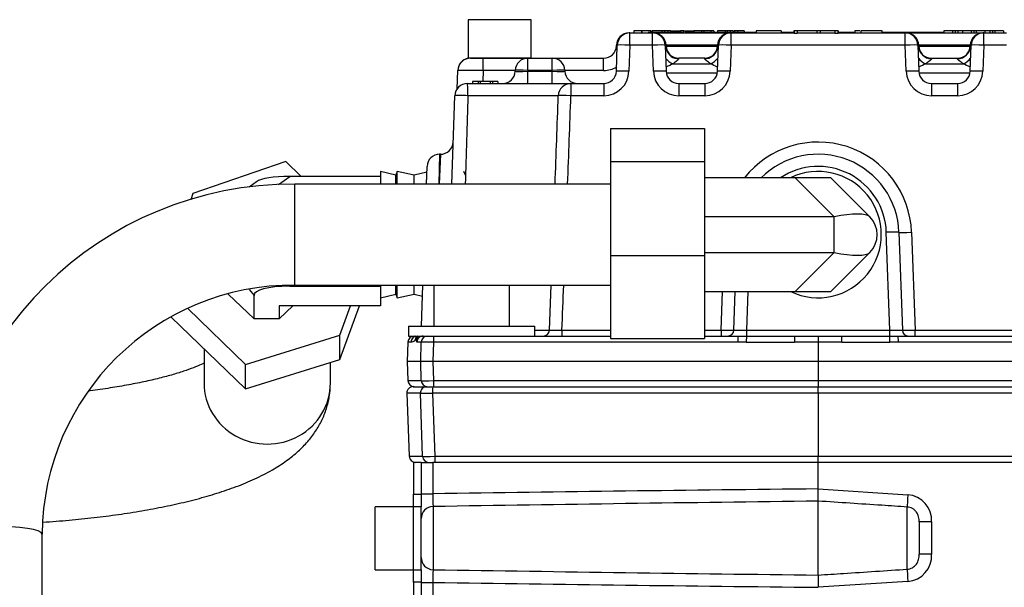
# Model space of a CAD drawing. Header units: inches. Extents: x -13.9 to 83.8, y -28.8 to 34.3.
# Tile 43 of 88: x 14.2 to 19.1, y 22.4 to 25.2. Entities that reach past the tile are written whole.
import ezdxf

# ---------------------------------------------------------------- set-up
doc = ezdxf.new("R2010")
doc.units = ezdxf.units.IN
doc.header["$MEASUREMENT"] = 0
for name, color, linetype in [('10-24_05_[SOCKET', 7, 'Continuous'), ('25-20_125_[SOCKE', 7, 'Continuous'), ('2_CYLINDER_W_STO', 7, 'Continuous'), ('C40007R_HIGH_PRE', 7, 'Continuous'), ('C80032_REVISION_', 7, 'Continuous'), ('C80042_HIGH_PRES', 7, 'Continuous'), ('ELBOW_90_DEG_.38', 7, 'Continuous'), ('FILTER_COVER_DRA', 7, 'Continuous'), ('HEAD_MACHINED_C4', 7, 'Continuous'), ('THORGREN_REAR_GU', 7, 'Continuous'), ('WASHER', 7, 'Continuous'), ('WASHER_LOCK___10', 7, 'Continuous')]:
    doc.layers.add(name, color=color, linetype=linetype)

msp = doc.modelspace()

# ---------------------------------------------------------------- linework, layer by layer
at = {"layer": '10-24_05_[SOCKET', "color": 7, "linetype": 'Continuous'}
for p, q in [((16.7562, 25.2268), (16.4442, 25.2268)), ((16.4442, 25.2268), (16.4442, 25.0368)), ((16.7562, 25.0368), (16.7562, 25.2268)), ((16.7562, 25.0368), (16.4442, 25.0368)), ((15.9838, 22.5053), (15.9838, 22.8172)), ((16.1738, 22.8172), (15.9838, 22.8172)), ((15.9838, 22.5053), (16.1738, 22.5053))]:
    msp.add_line(p, q, dxfattribs=at)
at = {"layer": '25-20_125_[SOCKE', "color": 7, "linetype": 'Continuous'}
for p, q in [((16.274, 23.9134), (16.274, 23.711)), ((16.649, 23.711), (16.649, 23.9134))]:
    msp.add_line(p, q, dxfattribs=at)
at = {"layer": '2_CYLINDER_W_STO', "color": 7, "linetype": 'Continuous'}
for p, q in [((16.2118, 23.0363), (16.2703, 23.0363)), ((18.1753, 23.0363), (16.2703, 23.0363)), ((16.2703, 23.0363), (16.2703, 22.8807)), ((18.1753, 22.9053), (18.1753, 23.0363)), ((20.1081, 23.0363), (18.1753, 23.0363)), ((18.1753, 22.9053), (18.619, 22.8764)), ((18.1753, 22.9053), (18.1753, 22.9053)), ((16.2118, 22.8807), (16.2703, 22.8807)), ((18.1753, 22.4789), (18.1753, 22.8446)), ((16.2708, 22.8179), (16.2708, 22.5056)), ((18.6162, 22.5079), (18.6162, 22.8156)), ((18.6748, 22.7416), (18.6748, 22.5819)), ((18.7362, 22.7416), (18.6748, 22.7416)), ((18.7362, 22.7416), (18.7362, 22.5819)), ((18.7362, 22.5819), (18.6748, 22.5819)), ((16.2118, 22.4428), (16.2703, 22.4428)), ((16.2703, 22.4428), (16.2703, 22.2058)), ((18.619, 22.4471), (18.1753, 22.4182))]:
    msp.add_line(p, q, dxfattribs=at)
for centre, radius, start, end in [((22.6662, -398.8377), 421.7669, 90.610087, 90.868907), ((15.6916, 22.875), 2.4839, 359.3002, 0.6988), ((17.0327, 22.8557), 0.7628, 178.1208, 182.8352), ((24.6092, -503.9558), 526.8397, 90.699727, 90.906874), ((18.6084, 22.7488), 0.128, 356.7949, 85.2581), ((18.6082, 22.5749), 0.1282, 274.8428, 3.1042), ((17.0328, 22.4678), 0.763, 177.1653, 181.8787), ((24.6146, 549.6324), 527.1929, 269.093149, 269.300158), ((19.513, 22.4486), 1.338, 178.7022, 181.2988), ((22.6662, 444.1612), 421.7669, 269.131093, 269.389913)]:
    msp.add_arc(centre, radius, start, end, dxfattribs=at)
for centre, major_axis, ratio, start_param, end_param in [((18.6206, 22.8764), (-0.0041, -0.0629), 0.026121, 4.714097, 6.024887), ((16.2718, 22.7582), (-0.06, 0), 0.996379, 4.729842, 6.283185), ((16.2718, 22.5653), (-0.06, 0), 0.996379, 0, 1.553343), ((18.6206, 22.4471), (-0.0041, 0.0629), 0.026121, 0.258298, 1.569088)]:
    msp.add_ellipse(centre, major_axis=major_axis, ratio=ratio, start_param=start_param, end_param=end_param, dxfattribs=at)
for points, knots in [([(18.6162, 22.8156), (18.5743, 22.8184), (18.5324, 22.8211), (18.4905, 22.8239), (18.438, 22.8274), (18.3855, 22.8308), (18.3329, 22.8343), (18.2804, 22.8377), (18.2279, 22.8412), (18.1753, 22.8446)], [0, 0, 0, 0, 0.285082, 0.285082, 0.285082, 0.642541, 0.642541, 0.642541, 1, 1, 1, 1]), ([(18.6748, 22.7416), (18.6748, 22.75), (18.6742, 22.7584), (18.671, 22.771), (18.6696, 22.7752), (18.666, 22.7831), (18.6638, 22.7869), (18.6586, 22.7941), (18.6556, 22.7974), (18.6491, 22.8033), (18.6454, 22.8059), (18.6338, 22.8124), (18.6252, 22.815), (18.6162, 22.8156)], [0, 0, 0, 0, 0.25, 0.25, 0.375, 0.375, 0.5, 0.5, 0.625, 0.625, 0.75, 0.75, 1, 1, 1, 1]), ([(18.6162, 22.5079), (18.6207, 22.5082), (18.625, 22.509), (18.6335, 22.5115), (18.6376, 22.5132), (18.6492, 22.5197), (18.6559, 22.5258), (18.6637, 22.5365), (18.6659, 22.5403), (18.6695, 22.5483), (18.6709, 22.5524), (18.6742, 22.565), (18.6748, 22.5735), (18.6748, 22.5819)], [0, 0, 0, 0, 0.125, 0.125, 0.25, 0.25, 0.5, 0.5, 0.625, 0.625, 0.75, 0.75, 1, 1, 1, 1]), ([(18.1753, 22.4789), (18.2172, 22.4816), (18.2591, 22.4844), (18.301, 22.4871), (18.3536, 22.4906), (18.4061, 22.494), (18.4586, 22.4975), (18.5112, 22.501), (18.5637, 22.5044), (18.6162, 22.5079)], [0, 0, 0, 0, 0.285082, 0.285082, 0.285082, 0.642541, 0.642541, 0.642541, 1, 1, 1, 1])]:
    msp.add_open_spline(points, degree=3, knots=knots, dxfattribs=at)
at = {"layer": 'C40007R_HIGH_PRE', "color": 7, "linetype": 'Continuous'}
for p, q in [((16.1415, 23.3787), (16.1524, 23.0664)), ((16.2079, 23.3787), (16.1415, 23.3787)), ((16.1727, 23.411), (16.2392, 23.411)), ((16.2185, 23.0664), (16.2079, 23.3787)), ((16.2392, 23.411), (16.2693, 23.411)), ((16.2682, 23.3787), (16.2787, 23.0664)), ((18.1753, 23.3787), (16.2682, 23.3787)), ((16.2693, 23.411), (18.1753, 23.411)), ((18.1753, 23.411), (20.0813, 23.411)), ((18.1753, 23.3787), (18.1753, 23.411)), ((18.1753, 23.3787), (18.1753, 23.0664)), ((20.0824, 23.3787), (18.1753, 23.3787)), ((16.1524, 23.0664), (16.2185, 23.0664)), ((16.2787, 23.0664), (18.1753, 23.0664)), ((18.1753, 23.0664), (20.0719, 23.0664)), ((18.1753, 23.0363), (18.1753, 23.0664))]:
    msp.add_line(p, q, dxfattribs=at)
for centre, major_axis, ratio, start_param, end_param in [((16.1727, 23.3798), (0.0313, 0), 0.999391, 1.570796, 3.176499), ((16.2392, 23.3798), (0, -0.0312), 0.999391, 3.141593, 4.747296), ((16.2704, 23.3798), (-0.0625, -0.0011), 0.016857, 0.03519, 1.535037), ((16.2693, 23.3798), (0, -0.0313), 0.034899, 3.141593, 4.747296), ((16.1836, 23.0675), (-0.0313, 0), 0.999391, 0.034907, 1.570796), ((16.281, 23.0675), (-0.0625, -0.0011), 0.016857, 0.03519, 1.535037), ((16.2497, 23.0675), (0, -0.0312), 0.999391, 4.747296, 6.283185), ((16.2798, 23.0675), (0, -0.0312), 0.034899, 4.747296, 6.283185)]:
    msp.add_ellipse(centre, major_axis=major_axis, ratio=ratio, start_param=start_param, end_param=end_param, dxfattribs=at)
at = {"layer": 'C80032_REVISION_', "color": 7, "linetype": 'Continuous'}
for p, q in [((15.5875, 23.9134), (15.5875, 24.4134)), ((17.1475, 24.4134), (15.5875, 24.4134)), ((15.5875, 23.9134), (17.1475, 23.9134)), ((14.3375, 18.5812), (14.3375, 22.6818))]:
    msp.add_line(p, q, dxfattribs=at)
for centre, radius, start, end in [((15.5783, 22.6726), 1.7408, 89.6965, 179.6957), ((15.5784, 22.6725), 1.2409, 89.5787, 179.5685)]:
    msp.add_arc(centre, radius, start, end, dxfattribs=at)
msp.add_ellipse((14.0875, 22.6818), major_axis=(-0.25, 0), ratio=0.156434, start_param=3.141593, end_param=6.283185, dxfattribs=at)
at = {"layer": 'C80042_HIGH_PRES', "color": 7, "linetype": 'Continuous'}
for p, q in [((15.1381, 23.5987), (15.1381, 23.4287)), ((15.7631, 23.4287), (15.7631, 23.5303))]:
    msp.add_line(p, q, dxfattribs=at)
msp.add_ellipse((15.4506, 23.4287), major_axis=(-0.3125, 0), ratio=0.965926, start_param=0, end_param=3.141593, dxfattribs=at)
for points, knots in [([(15.1389, 23.5278), (15.1367, 23.5267), (15.1241, 23.5207), (15.0967, 23.5087), (15.0501, 23.4913), (14.9933, 23.473), (14.9266, 23.4547), (14.8507, 23.4367), (14.7662, 23.4198), (14.6741, 23.4041), (14.6057, 23.3945), (14.5689, 23.3898), (14.5659, 23.3895)], [0.3191374, 0.3191374, 0.3191374, 0.3191374, 0.3284306, 0.3704693, 0.4146171, 0.4606301, 0.5082192, 0.5570972, 0.6070052, 0.6577238, 0.7090728, 0.713594, 0.713594, 0.713594, 0.713594]), ([(14.3395, 22.7406), (14.3622, 22.7421), (14.4274, 22.7467), (14.5333, 22.7563), (14.6555, 22.7703), (14.7741, 22.7871), (14.8886, 22.8066), (14.9985, 22.8291), (15.1037, 22.8546), (15.2041, 22.8835), (15.2998, 22.9164), (15.3911, 22.9542), (15.4736, 22.9964), (15.5445, 23.0419), (15.6026, 23.0886), (15.6505, 23.1372), (15.6899, 23.1885), (15.7213, 23.2432), (15.7445, 23.3008), (15.76, 23.3642), (15.7621, 23.4042), (15.7631, 23.4287)], [0.147913, 0.147913, 0.147913, 0.147913, 0.1743468, 0.2239913, 0.273829, 0.3239352, 0.3744069, 0.4253739, 0.4770156, 0.5295866, 0.5834507, 0.639105, 0.6970542, 0.7476515, 0.7918998, 0.8312909, 0.8674044, 0.9013796, 0.9340248, 0.9659179, 1, 1, 1, 1])]:
    msp.add_open_spline(points, degree=3, knots=knots, dxfattribs=at)
at = {"layer": 'ELBOW_90_DEG_.38', "color": 7, "linetype": 'Continuous'}
for p, q in [((17.1475, 24.6879), (17.6127, 24.6879)), ((17.1475, 24.6879), (17.1475, 24.5252)), ((17.6127, 24.6879), (17.6127, 24.5252)), ((15.5419, 24.5244), (15.0829, 24.3672)), ((15.6178, 24.451), (15.5419, 24.5244)), ((17.1475, 24.5252), (17.6127, 24.5252)), ((17.1475, 24.5252), (17.1475, 24.0592)), ((17.6127, 24.5252), (17.6127, 24.0592)), ((15.5059, 24.4113), (15.5621, 24.451)), ((16.0103, 24.451), (15.5621, 24.451)), ((16.0103, 24.4757), (16.0103, 24.4134)), ((16.0866, 24.4572), (16.0103, 24.4757)), ((16.0935, 24.4757), (16.0866, 24.4572)), ((16.0866, 24.4134), (16.0866, 24.4572)), ((16.0935, 24.4134), (16.0935, 24.4757)), ((16.1781, 24.4572), (16.0935, 24.4757)), ((16.2399, 24.4724), (16.1781, 24.4572)), ((16.1781, 24.4134), (16.1781, 24.4572)), ((16.4309, 24.4572), (16.4225, 24.4757)), ((15.3974, 24.4242), (15.3605, 24.3982)), ((18.0609, 24.4445), (17.6127, 24.4445)), ((18.2377, 24.4445), (18.0609, 24.4445)), ((18.0609, 24.4445), (18.2538, 24.2516)), ((18.4306, 24.2516), (18.2377, 24.4445)), ((15.0829, 24.3672), (15.0724, 24.3355)), ((18.2538, 24.2516), (17.6127, 24.2516)), ((18.2538, 24.0748), (18.2538, 24.2516)), ((17.1475, 24.0592), (17.6127, 24.0592)), ((17.1475, 24.0592), (17.1475, 23.6485)), ((17.6127, 24.0748), (18.2538, 24.0748)), ((17.6127, 24.0592), (17.6127, 23.6485)), ((18.2538, 24.0748), (18.0609, 23.882)), ((18.2377, 23.882), (18.4306, 24.0748)), ((15.5621, 23.9077), (15.5583, 23.9123)), ((16.0103, 23.9134), (16.0103, 23.8507)), ((16.0866, 23.8692), (16.0866, 23.9134)), ((16.0935, 23.8507), (16.0935, 23.9134)), ((16.1781, 23.8692), (16.1781, 23.9134)), ((15.2578, 23.8691), (15.3853, 23.746)), ((15.3607, 23.8921), (15.3853, 23.862)), ((15.3853, 23.746), (15.3853, 23.862)), ((15.5621, 23.9077), (16.0103, 23.9077)), ((16.0103, 23.8507), (16.0866, 23.8692)), ((16.0866, 23.8692), (16.0935, 23.8507)), ((16.0935, 23.8507), (16.1781, 23.8692)), ((16.1781, 23.8692), (16.2185, 23.8593)), ((17.6127, 23.882), (18.0609, 23.882)), ((18.0609, 23.882), (18.2377, 23.882)), ((16.0103, 23.8507), (16.0103, 23.8107)), ((15.0575, 23.797), (15.3438, 23.5205)), ((16.0103, 23.8107), (15.5103, 23.8107)), ((15.5103, 23.8107), (15.5103, 23.746)), ((15.5103, 23.746), (15.5773, 23.8107)), ((15.8098, 23.6652), (15.8632, 23.8107)), ((15.8098, 23.5448), (15.9073, 23.8107)), ((14.9761, 23.7552), (15.3438, 23.4001)), ((15.5103, 23.746), (15.3853, 23.746)), ((15.3438, 23.5205), (15.8098, 23.6652)), ((15.8098, 23.5448), (15.8098, 23.6652)), ((17.1475, 23.6485), (17.6127, 23.6485)), ((15.3438, 23.4001), (15.8098, 23.5448)), ((15.3438, 23.4001), (15.3438, 23.5205))]:
    msp.add_line(p, q, dxfattribs=at)
for centre, radius, start, end in [((18.1752, 24.1632), 0.3125, 244.1581, 115.8419), ((18.3422, 24.1632), 0.125, 315, 45)]:
    msp.add_arc(centre, radius, start, end, dxfattribs=at)
for centre, major_axis, ratio, start_param, end_param in [((15.7389, 24.3595), (0.3534, -0.0481), 0.220264, 2.124371, 2.909769), ((18.1654, 24.1632), (0.2694, 0.0816), 0.227735, 0.121282, 1.168479), ((18.1654, 24.1632), (0.2694, -0.0816), 0.227735, 5.114706, 6.161903), ((15.7389, 23.8162), (0.3534, -0.0481), 0.220264, 2.124371, 3.171568)]:
    msp.add_ellipse(centre, major_axis=major_axis, ratio=ratio, start_param=start_param, end_param=end_param, dxfattribs=at)
at = {"layer": 'FILTER_COVER_DRA', "color": 7, "linetype": 'Continuous'}
for p, q in [((17.2399, 25.161), (17.2399, 25.1609)), ((17.2443, 25.161), (17.2399, 25.161)), ((17.2634, 25.1723), (17.2634, 25.161)), ((17.3028, 25.171), (17.2634, 25.171)), ((17.3028, 25.161), (17.3028, 25.1723)), ((17.3035, 25.171), (17.3028, 25.171)), ((17.3463, 25.171), (17.3035, 25.171)), ((17.3035, 25.171), (17.3035, 25.161)), ((17.3106, 25.171), (17.3106, 25.1723)), ((17.3828, 25.164), (17.3344, 25.164)), ((17.3344, 25.164), (17.3344, 25.161)), ((17.3502, 25.171), (17.3463, 25.171)), ((17.3463, 25.171), (17.3463, 25.164)), ((17.3502, 25.171), (17.3502, 25.164)), ((17.404, 25.171), (17.355, 25.171)), ((17.355, 25.171), (17.355, 25.164)), ((17.3605, 25.161), (17.3561, 25.161)), ((17.3605, 25.1609), (17.3605, 25.161)), ((17.3605, 25.161), (17.7399, 25.161)), ((17.3845, 25.164), (17.3828, 25.164)), ((17.3828, 25.164), (17.3828, 25.161)), ((17.4579, 25.164), (17.3845, 25.164)), ((17.3845, 25.164), (17.3845, 25.161)), ((17.4162, 25.171), (17.4021, 25.171)), ((17.4021, 25.171), (17.4021, 25.164)), ((17.404, 25.171), (17.404, 25.1723)), ((17.4315, 25.171), (17.4162, 25.171)), ((17.4162, 25.171), (17.4162, 25.164)), ((17.4458, 25.171), (17.4317, 25.171)), ((17.4317, 25.171), (17.4317, 25.164)), ((17.4458, 25.171), (17.4564, 25.171)), ((17.4458, 25.171), (17.4458, 25.164)), ((17.4564, 25.164), (17.4564, 25.1723)), ((17.5086, 25.164), (17.4579, 25.164)), ((17.4579, 25.164), (17.4579, 25.161)), ((17.4591, 25.1723), (17.4591, 25.164)), ((17.4591, 25.171), (17.4952, 25.171)), ((17.5107, 25.171), (17.4952, 25.171)), ((17.4952, 25.171), (17.4952, 25.164)), ((17.5087, 25.164), (17.5086, 25.164)), ((17.5086, 25.164), (17.5086, 25.161)), ((17.5087, 25.164), (17.5087, 25.161)), ((17.5089, 25.1723), (17.5089, 25.161)), ((17.5089, 25.171), (17.5581, 25.171)), ((17.5192, 25.164), (17.5181, 25.164)), ((17.5181, 25.164), (17.5181, 25.161)), ((17.522, 25.164), (17.5192, 25.164)), ((17.5192, 25.164), (17.5192, 25.161)), ((17.5248, 25.164), (17.522, 25.164)), ((17.522, 25.164), (17.522, 25.161)), ((17.5275, 25.164), (17.5248, 25.164)), ((17.5248, 25.164), (17.5248, 25.161)), ((17.5302, 25.164), (17.5275, 25.164)), ((17.5275, 25.164), (17.5275, 25.161)), ((17.5328, 25.164), (17.5302, 25.164)), ((17.5302, 25.164), (17.5302, 25.161)), ((17.5353, 25.164), (17.5328, 25.164)), ((17.5328, 25.164), (17.5328, 25.161)), ((17.5378, 25.164), (17.5353, 25.164)), ((17.5353, 25.164), (17.5353, 25.161)), ((17.5402, 25.164), (17.5378, 25.164)), ((17.5378, 25.164), (17.5378, 25.161)), ((17.5426, 25.164), (17.5402, 25.164)), ((17.5402, 25.164), (17.5402, 25.161)), ((17.5449, 25.164), (17.5426, 25.164)), ((17.5426, 25.164), (17.5426, 25.161)), ((17.5472, 25.164), (17.5449, 25.164)), ((17.5449, 25.164), (17.5449, 25.161)), ((17.5494, 25.164), (17.5472, 25.164)), ((17.5472, 25.164), (17.5472, 25.161)), ((17.6386, 25.164), (17.5494, 25.164)), ((17.5494, 25.164), (17.5494, 25.161)), ((17.5599, 25.164), (17.5599, 25.1723)), ((17.5603, 25.1723), (17.5603, 25.164)), ((17.598, 25.171), (17.5603, 25.171)), ((17.6135, 25.171), (17.598, 25.171)), ((17.598, 25.171), (17.598, 25.164)), ((17.6092, 25.1723), (17.6092, 25.164)), ((17.6443, 25.171), (17.6092, 25.171)), ((17.6445, 25.164), (17.6386, 25.164)), ((17.6386, 25.164), (17.6386, 25.161)), ((17.6598, 25.171), (17.6443, 25.171)), ((17.6443, 25.171), (17.6443, 25.164)), ((17.6556, 25.164), (17.6445, 25.164)), ((17.6445, 25.164), (17.6445, 25.161)), ((17.6667, 25.164), (17.6556, 25.164)), ((17.6556, 25.164), (17.6556, 25.161)), ((17.6598, 25.171), (17.6598, 25.164)), ((17.6779, 25.164), (17.6667, 25.164)), ((17.6667, 25.164), (17.6667, 25.161)), ((17.6773, 25.1723), (17.6773, 25.164)), ((17.7149, 25.171), (17.6773, 25.171)), ((17.6892, 25.164), (17.6779, 25.164)), ((17.6779, 25.164), (17.6779, 25.161)), ((17.7006, 25.164), (17.6892, 25.164)), ((17.6892, 25.164), (17.6892, 25.161)), ((17.7119, 25.164), (17.7006, 25.164)), ((17.7006, 25.164), (17.7006, 25.161)), ((17.7234, 25.164), (17.7119, 25.164)), ((17.7119, 25.164), (17.7119, 25.161)), ((17.7253, 25.171), (17.7149, 25.171)), ((17.7149, 25.171), (17.7149, 25.164)), ((17.7348, 25.164), (17.7234, 25.164)), ((17.7234, 25.164), (17.7234, 25.161)), ((17.7394, 25.171), (17.7253, 25.171)), ((17.7253, 25.171), (17.7253, 25.164)), ((17.7459, 25.164), (17.7348, 25.164)), ((17.7348, 25.164), (17.7348, 25.161)), ((17.7549, 25.171), (17.7394, 25.171)), ((17.7394, 25.171), (17.7394, 25.164)), ((17.7399, 25.161), (17.7399, 25.1609)), ((17.7443, 25.161), (17.7399, 25.161)), ((17.7474, 25.164), (17.7459, 25.164)), ((17.7459, 25.164), (17.7459, 25.161)), ((17.7518, 25.164), (17.7474, 25.164)), ((17.7474, 25.164), (17.7474, 25.161)), ((17.759, 25.164), (17.7518, 25.164)), ((17.7518, 25.164), (17.7518, 25.161)), ((17.7549, 25.171), (17.7549, 25.164)), ((17.7692, 25.164), (17.759, 25.164)), ((17.759, 25.164), (17.759, 25.161)), ((17.7615, 25.171), (17.76, 25.171)), ((17.76, 25.171), (17.76, 25.164)), ((17.777, 25.171), (17.7615, 25.171)), ((17.7615, 25.171), (17.7615, 25.164)), ((17.7821, 25.164), (17.7692, 25.164)), ((17.7692, 25.164), (17.7692, 25.161)), ((17.8097, 25.171), (17.777, 25.171)), ((17.777, 25.171), (17.777, 25.164)), ((17.798, 25.164), (17.7821, 25.164)), ((17.7821, 25.164), (17.7821, 25.161)), ((17.8062, 25.164), (17.798, 25.164)), ((17.798, 25.164), (17.798, 25.161)), ((17.8685, 25.164), (17.8062, 25.164)), ((17.8062, 25.164), (17.8062, 25.161)), ((17.8097, 25.171), (17.8097, 25.164)), ((18.0551, 25.164), (17.9935, 25.164)), ((18.347, 25.164), (18.2751, 25.164)), ((18.357, 25.164), (18.347, 25.164)), ((18.347, 25.164), (18.347, 25.161)), ((18.5369, 25.164), (18.4913, 25.164)), ((18.5735, 25.164), (18.5369, 25.164)), ((18.5369, 25.164), (18.5369, 25.161)), ((18.714, 25.164), (18.5735, 25.164)), ((18.5735, 25.164), (18.5735, 25.161)), ((18.6105, 25.161), (18.6061, 25.161)), ((18.6105, 25.1609), (18.6105, 25.161)), ((18.6105, 25.161), (18.9899, 25.161)), ((18.7879, 25.164), (18.714, 25.164)), ((18.714, 25.164), (18.714, 25.161)), ((18.7879, 25.164), (18.7894, 25.164)), ((18.7879, 25.164), (18.7879, 25.161)), ((18.7965, 25.164), (18.7894, 25.164)), ((18.7894, 25.161), (18.7894, 25.164)), ((18.8398, 25.171), (18.7965, 25.171)), ((18.7965, 25.171), (18.7965, 25.161)), ((18.853, 25.171), (18.8398, 25.171)), ((18.8398, 25.171), (18.8398, 25.161)), ((18.8655, 25.171), (18.853, 25.171)), ((18.853, 25.171), (18.853, 25.161)), ((18.8884, 25.171), (18.8655, 25.171)), ((18.8655, 25.171), (18.8655, 25.161)), ((18.9317, 25.171), (18.8884, 25.171)), ((18.8884, 25.171), (18.8884, 25.161)), ((18.9448, 25.171), (18.9317, 25.171)), ((18.9317, 25.171), (18.9317, 25.161)), ((18.9573, 25.171), (18.9448, 25.171)), ((18.9448, 25.171), (18.9448, 25.161)), ((19.0001, 25.171), (18.9573, 25.171)), ((18.9573, 25.171), (18.9573, 25.161)), ((18.9943, 25.161), (18.9899, 25.161)), ((18.9899, 25.161), (18.9899, 25.1609)), ((19.0001, 25.171), (19.0001, 25.161)), ((19.0241, 25.171), (19.0001, 25.171)), ((19.0373, 25.171), (19.0241, 25.171)), ((19.0241, 25.171), (19.0241, 25.161)), ((19.0497, 25.171), (19.0373, 25.171)), ((19.0373, 25.171), (19.0373, 25.161)), ((19.0927, 25.171), (19.0497, 25.171)), ((19.0497, 25.171), (19.0497, 25.161)), ((19.0927, 25.171), (19.0927, 25.161)), ((17.1773, 25.0975), (17.1775, 25.1007)), ((17.4229, 25.1007), (17.423, 25.0976)), ((17.6775, 25.1007), (17.4229, 25.1007)), ((17.423, 25.0976), (17.4232, 25.0932)), ((17.4231, 25.0963), (17.6773, 25.0963)), ((17.6772, 25.0932), (17.6773, 25.0976)), ((17.6773, 25.0976), (17.6775, 25.1007)), ((18.6729, 25.1007), (18.673, 25.0976)), ((18.9275, 25.1007), (18.6729, 25.1007)), ((18.673, 25.0976), (18.6732, 25.0932)), ((18.6731, 25.0963), (18.9273, 25.0963)), ((18.9272, 25.0932), (18.9273, 25.0976)), ((18.9273, 25.0976), (18.9275, 25.1007)), ((16.4562, 25.036), (16.5182, 25.036)), ((16.5182, 25.036), (16.7399, 25.036)), ((16.5182, 24.9752), (16.5182, 25.036)), ((16.8605, 25.036), (17.1144, 25.036)), ((17.1144, 24.9752), (17.1144, 25.036)), ((17.6148, 25.036), (17.4855, 25.036)), ((17.4855, 25.036), (17.4857, 25.0339)), ((17.6147, 25.0339), (17.6148, 25.036)), ((18.7355, 25.036), (18.8648, 25.036)), ((18.7355, 25.036), (18.7357, 25.0339)), ((18.8647, 25.0339), (18.8648, 25.036)), ((17.4571, 25.0088), (17.6433, 25.0088)), ((18.7071, 25.0088), (18.8933, 25.0088)), ((16.3901, 24.8854), (16.3933, 24.9752)), ((16.5182, 24.9752), (16.5163, 24.921)), ((16.6774, 24.9752), (16.5182, 24.9752)), ((17.1144, 24.9752), (16.923, 24.9752)), ((17.6763, 24.9621), (17.4241, 24.9621)), ((18.9263, 24.9621), (18.6741, 24.9621))]:
    msp.add_line(p, q, dxfattribs=at)
for centre, radius, start, end in [((17.2399, 25.0985), 0.0625, 90, 178), ((17.3605, 25.0985), 0.0625, 2, 90), ((17.7399, 25.0985), 0.0625, 90, 178), ((18.6105, 25.0985), 0.0625, 2, 90), ((18.9899, 25.0985), 0.0625, 90, 178), ((17.1144, 25.099), 0.063, 270, 358), ((17.4855, 25.0985), 0.0625, 182, 270), ((17.6148, 25.0985), 0.0625, 270, 358), ((18.7355, 25.0985), 0.0625, 182, 270), ((18.8648, 25.0985), 0.0625, 270, 358), ((16.4562, 24.973), 0.063, 90, 178), ((17.1141, 25.101), 0.1257, 270.1112, 301.0926)]:
    msp.add_arc(centre, radius, start, end, dxfattribs=at)
for centre, major_axis, ratio, start_param, end_param in [((17.2398, 25.0954), (0.0625, -0.0022), 0.983206, 2.277046, 3.153082), ((17.3606, 25.0954), (0.0625, 0.0022), 0.983206, 0, 0.864547), ((17.7398, 25.0954), (-0.0625, 0.0022), 0.983206, 5.418639, 6.283185), ((18.6106, 25.0954), (0.0625, 0.0022), 0.983206, 0, 0.864547), ((18.9898, 25.0954), (-0.0625, 0.0022), 0.983206, 5.418639, 6.283185), ((17.2398, 25.0946), (0.0625, -0.0022), 0.034878, 2.74908, 3.141593), ((17.3606, 25.0954), (0.0625, 0.0022), 0.034878, 0, 0.375836), ((17.4857, 25.0953), (-0.0625, -0.0022), 0.983054, 0, 0.286731), ((17.6147, 25.0953), (0.0625, -0.0022), 0.983054, 6.004431, 6.283185), ((17.7398, 25.0954), (0.0625, -0.0022), 0.034878, 2.765756, 3.141593), ((18.6106, 25.0954), (0.0625, 0.0022), 0.034878, 0, 0.375836), ((18.7357, 25.0953), (0.0625, 0.0022), 0.983054, 3.141593, 4.678073), ((18.8647, 25.0953), (-0.0625, 0.0022), 0.983054, 1.605112, 3.141593), ((18.9898, 25.0954), (0.0625, -0.0022), 0.034878, 2.765756, 3.141593), ((16.4563, 24.9744), (0.063, -0.0022), 0.999093, 1.79488, 3.144302), ((17.4571, 25.0577), (-0.044, 0.0444), 0.662668, 1.405243, 2.159449), ((17.4857, 25.0953), (-0.0625, -0.0022), 0.983054, 0.286731, 1.536481), ((17.6147, 25.0953), (0.0625, -0.0022), 0.983054, 4.746704, 6.004431), ((17.6433, 25.0577), (0.044, 0.0444), 0.662668, 4.123736, 4.877943), ((18.7071, 25.0577), (0.044, -0.0444), 0.662668, 4.546835, 5.301042), ((18.8933, 25.0577), (-0.044, -0.0444), 0.662668, 0.982143, 1.73635), ((17.3653, 24.9599), (0.1207, 0.0625), 0.014252, 0.699927, 1.070943), ((17.7351, 24.9599), (-0.1207, 0.0625), 0.014252, -1.070943, -0.699927), ((18.6153, 24.9599), (0.1207, 0.0625), 0.014252, 0.699927, 1.070943), ((18.9851, 24.9599), (-0.1207, 0.0625), 0.014252, -1.070943, -0.699927), ((16.5183, 24.973), (-0.125, 0.0022), 0.017573, 4.713302, 6.282881)]:
    msp.add_ellipse(centre, major_axis=major_axis, ratio=ratio, start_param=start_param, end_param=end_param, dxfattribs=at)
for points, knots in [([(17.4199, 25.0789), (17.4208, 25.0814), (17.4216, 25.0838), (17.4228, 25.0888), (17.4233, 25.0913), (17.4232, 25.0932)], [0.5572406, 0.5572406, 0.5572406, 0.5572406, 0.75, 0.75, 1, 1, 1, 1]), ([(17.6772, 25.0932), (17.6771, 25.0913), (17.6775, 25.0888), (17.6788, 25.0837), (17.6797, 25.0812), (17.6806, 25.0785)], [0, 0, 0, 0, 0.25, 0.25, 0.4537984, 0.4537984, 0.4537984, 0.4537984]), ([(18.6699, 25.0789), (18.6708, 25.0814), (18.6716, 25.0838), (18.6728, 25.0888), (18.6733, 25.0913), (18.6732, 25.0932)], [0.5572406, 0.5572406, 0.5572406, 0.5572406, 0.75, 0.75, 1, 1, 1, 1]), ([(18.9272, 25.0932), (18.9271, 25.0913), (18.9275, 25.0888), (18.9288, 25.0837), (18.9297, 25.0812), (18.9306, 25.0785)], [0, 0, 0, 0, 0.25, 0.25, 0.4537984, 0.4537984, 0.4537984, 0.4537984]), ([(16.4391, 25.0357), (16.4391, 25.0357), (16.4391, 25.0357), (16.4391, 25.0357), (16.4399, 25.0357), (16.4414, 25.0358)], [0.4997056, 0.4997056, 0.4997056, 0.4997056, 0.5, 0.5, 0.6881918, 0.6881918, 0.6881918, 0.6881918]), ([(16.455, 25.036), (16.4498, 25.0359), (16.4458, 25.0358), (16.4428, 25.0358), (16.4426, 25.0358), (16.4423, 25.0358)], [0, 0, 0, 0, 0.25, 0.25, 0.2758621, 0.2758621, 0.2758621, 0.2758621]), ([(17.4857, 25.0339), (17.4857, 25.0328), (17.4849, 25.0314), (17.482, 25.0279), (17.4798, 25.0258), (17.4746, 25.0214), (17.4715, 25.019), (17.4647, 25.014), (17.461, 25.0114), (17.4571, 25.0088)], [0, 0, 0, 0, 0.25, 0.25, 0.5, 0.5, 0.75, 0.75, 1, 1, 1, 1]), ([(17.6433, 25.0088), (17.6394, 25.0114), (17.6357, 25.014), (17.6289, 25.019), (17.6258, 25.0214), (17.6206, 25.0258), (17.6184, 25.0279), (17.6155, 25.0314), (17.6147, 25.0328), (17.6147, 25.0339)], [0, 0, 0, 0, 0.25, 0.25, 0.5, 0.5, 0.75, 0.75, 1, 1, 1, 1]), ([(18.7357, 25.0339), (18.7357, 25.0328), (18.7349, 25.0314), (18.732, 25.0279), (18.7298, 25.0258), (18.7246, 25.0214), (18.7215, 25.019), (18.7147, 25.014), (18.711, 25.0114), (18.7071, 25.0088)], [0, 0, 0, 0, 0.25, 0.25, 0.5, 0.5, 0.75, 0.75, 1, 1, 1, 1]), ([(18.8933, 25.0088), (18.8894, 25.0114), (18.8857, 25.014), (18.8789, 25.019), (18.8758, 25.0214), (18.8706, 25.0258), (18.8684, 25.0279), (18.8655, 25.0314), (18.8647, 25.0328), (18.8647, 25.0339)], [0, 0, 0, 0, 0.25, 0.25, 0.5, 0.5, 0.75, 0.75, 1, 1, 1, 1])]:
    msp.add_open_spline(points, degree=3, knots=knots, dxfattribs=at)
at = {"layer": 'HEAD_MACHINED_C4', "color": 7, "linetype": 'Continuous'}
for p, q in [((17.2443, 25.161), (17.3561, 25.161)), ((17.2443, 25.1007), (17.2443, 25.161)), ((17.3561, 25.1007), (17.3561, 25.161)), ((17.7443, 25.161), (18.0568, 25.161)), ((17.7443, 25.1007), (17.7443, 25.161)), ((17.8685, 25.1723), (17.8685, 25.161)), ((17.8691, 25.1723), (17.8691, 25.161)), ((17.8695, 25.1723), (17.8695, 25.171)), ((17.9927, 25.171), (17.8695, 25.171)), ((17.8695, 25.171), (17.8695, 25.161)), ((17.9927, 25.171), (17.9927, 25.161)), ((17.9935, 25.161), (17.9935, 25.1723)), ((18.0551, 25.1723), (18.0551, 25.161)), ((18.0556, 25.1723), (18.0556, 25.171)), ((18.0563, 25.171), (18.0556, 25.171)), ((18.0556, 25.171), (18.0556, 25.161)), ((18.0568, 25.171), (18.0563, 25.171)), ((18.0563, 25.171), (18.0563, 25.161)), ((18.0716, 25.171), (18.0568, 25.171)), ((18.0568, 25.171), (18.0568, 25.1604)), ((18.0568, 25.1604), (18.0716, 25.1604)), ((18.169, 25.171), (18.0716, 25.171)), ((18.0716, 25.171), (18.0716, 25.1604)), ((18.0716, 25.161), (18.258, 25.161)), ((18.1845, 25.171), (18.169, 25.171)), ((18.169, 25.171), (18.169, 25.161)), ((18.258, 25.171), (18.1845, 25.171)), ((18.1845, 25.171), (18.1845, 25.161)), ((18.2735, 25.171), (18.258, 25.171)), ((18.258, 25.171), (18.258, 25.1604)), ((18.258, 25.1604), (18.2735, 25.1604)), ((18.2587, 25.171), (18.2587, 25.1723)), ((18.274, 25.171), (18.2735, 25.171)), ((18.2735, 25.171), (18.2735, 25.1604)), ((18.2735, 25.161), (18.6061, 25.161)), ((18.274, 25.171), (18.274, 25.161)), ((18.2746, 25.161), (18.2746, 25.1723)), ((18.2751, 25.161), (18.2751, 25.1723)), ((18.3572, 25.171), (18.357, 25.171)), ((18.357, 25.171), (18.357, 25.161)), ((18.3574, 25.171), (18.3572, 25.171)), ((18.3572, 25.171), (18.3572, 25.161)), ((18.381, 25.171), (18.3574, 25.171)), ((18.3574, 25.171), (18.3574, 25.161)), ((18.4913, 25.171), (18.3867, 25.171)), ((18.3867, 25.171), (18.3867, 25.161)), ((18.4716, 25.171), (18.4716, 25.1723)), ((18.4913, 25.161), (18.4913, 25.1723)), ((18.6061, 25.1007), (18.6061, 25.161)), ((18.9943, 25.161), (19.1061, 25.161)), ((18.9943, 25.1007), (18.9943, 25.161)), ((17.1773, 24.9713), (17.1818, 25.1007)), ((17.2443, 25.1007), (17.2398, 24.9713)), ((17.3561, 25.1007), (17.2443, 25.1007)), ((17.3606, 24.9713), (17.3561, 25.1007)), ((17.4186, 25.1007), (17.4231, 24.9713)), ((17.6773, 24.9713), (17.6818, 25.1007)), ((17.7443, 25.1007), (17.7398, 24.9713)), ((18.6061, 25.1007), (17.7443, 25.1007)), ((18.6106, 24.9713), (18.6061, 25.1007)), ((18.6686, 25.1007), (18.6731, 24.9713)), ((18.9273, 24.9713), (18.9318, 25.1007)), ((18.9943, 25.1007), (18.9898, 24.9713)), ((19.1061, 25.1007), (18.9943, 25.1007)), ((16.7399, 25.036), (16.8605, 25.036)), ((16.7399, 24.9757), (16.7399, 25.036)), ((16.8605, 24.9757), (16.8605, 25.036)), ((16.6773, 24.9713), (16.6775, 24.9757)), ((16.7399, 24.9757), (16.7398, 24.9713)), ((16.7398, 24.9713), (16.8606, 24.9713)), ((16.7398, 24.911), (16.7398, 24.9713)), ((16.8605, 24.9757), (16.7399, 24.9757)), ((16.8606, 24.9713), (16.8605, 24.9757)), ((16.8606, 24.911), (16.8606, 24.9713)), ((16.9229, 24.9757), (16.9231, 24.9713)), ((16.4405, 24.911), (16.9526, 24.911)), ((16.4935, 24.921), (16.4665, 24.921)), ((16.4665, 24.921), (16.4665, 24.911)), ((16.5038, 24.921), (16.4935, 24.921)), ((16.4935, 24.921), (16.4935, 24.911)), ((16.5539, 24.921), (16.5038, 24.921)), ((16.5038, 24.921), (16.5038, 24.911)), ((16.5647, 24.921), (16.5539, 24.921)), ((16.5539, 24.921), (16.5539, 24.911)), ((16.5918, 24.921), (16.5647, 24.921)), ((16.5647, 24.921), (16.5647, 24.911)), ((16.5918, 24.921), (16.5918, 24.911)), ((16.9526, 24.911), (17.1148, 24.911)), ((16.9526, 24.911), (16.9526, 24.8507)), ((17.1148, 24.911), (17.1148, 24.8507)), ((17.4855, 24.911), (17.6148, 24.911)), ((17.4855, 24.911), (17.4855, 24.8507)), ((17.6148, 24.911), (17.6148, 24.8507)), ((18.7355, 24.911), (18.8648, 24.911)), ((18.7355, 24.911), (18.7355, 24.8507)), ((18.8648, 24.911), (18.8648, 24.8507)), ((16.3628, 24.4134), (16.3781, 24.8507)), ((16.8902, 24.8507), (16.4432, 24.8507)), ((17.1148, 24.8507), (16.9526, 24.8507)), ((17.6148, 24.8507), (17.4855, 24.8507)), ((18.8648, 24.8507), (18.7355, 24.8507)), ((16.3033, 24.561), (16.299, 24.4134)), ((16.3076, 24.561), (16.3017, 24.4134)), ((16.3076, 24.561), (16.3033, 24.561)), ((16.2378, 24.4134), (16.2409, 24.5007)), ((18.5294, 23.6912), (18.5125, 24.175)), ((18.5749, 24.175), (18.5918, 23.6912)), ((18.6374, 24.175), (18.6543, 23.6912)), ((16.2133, 23.711), (16.2204, 23.9134)), ((16.854, 23.9134), (16.8455, 23.6911)), ((17.6961, 23.6912), (17.7027, 23.882)), ((17.7585, 23.6912), (17.7652, 23.882)), ((17.8277, 23.882), (17.821, 23.6912)), ((16.774, 23.6912), (16.8465, 23.6912)), ((16.9083, 23.6912), (17.1475, 23.6912)), ((16.9083, 23.6912), (16.9083, 23.661)), ((17.6127, 23.6912), (17.6961, 23.6912)), ((17.6961, 23.6912), (17.6961, 23.661)), ((17.821, 23.6912), (18.5294, 23.6912)), ((17.821, 23.6912), (17.821, 23.6613)), ((18.5294, 23.6613), (18.5294, 23.6912)), ((18.6543, 23.6912), (19.442, 23.6912)), ((18.6543, 23.661), (18.6543, 23.6912)), ((16.1463, 23.6311), (16.143, 23.536)), ((16.1612, 23.6311), (16.1463, 23.6311)), ((16.1628, 23.6324), (16.1612, 23.6311)), ((16.1887, 23.6404), (16.1879, 23.6429)), ((16.1902, 23.6311), (16.1887, 23.6404)), ((16.2127, 23.6311), (16.1902, 23.6311)), ((16.2095, 23.536), (16.2127, 23.6311)), ((16.273, 23.6311), (16.2698, 23.536)), ((17.7783, 23.6311), (16.273, 23.6311)), ((16.4615, 23.661), (17.1475, 23.661)), ((17.6127, 23.661), (17.7794, 23.661)), ((17.8199, 23.6317), (17.7783, 23.6311)), ((17.7794, 23.661), (17.821, 23.6613)), ((18.1752, 23.6311), (18.0575, 23.6311)), ((18.0586, 23.661), (18.1752, 23.661)), ((18.1752, 23.661), (18.2918, 23.661)), ((18.1752, 23.661), (18.1752, 23.6311)), ((18.1752, 23.6311), (18.1752, 23.536)), ((18.2929, 23.6311), (18.1752, 23.6311)), ((18.5294, 23.6613), (18.571, 23.661)), ((18.5721, 23.6311), (18.5305, 23.6317)), ((18.571, 23.661), (19.8888, 23.661)), ((20.0774, 23.6311), (18.5721, 23.6311)), ((16.143, 23.536), (16.1463, 23.4409)), ((16.2095, 23.536), (16.143, 23.536)), ((16.2698, 23.536), (16.2095, 23.536)), ((16.2127, 23.4409), (16.2095, 23.536)), ((18.1752, 23.536), (16.2698, 23.536)), ((16.2698, 23.536), (16.273, 23.4409)), ((18.1752, 23.536), (18.1752, 23.4409)), ((20.0806, 23.536), (18.1752, 23.536)), ((16.1463, 23.4409), (16.2127, 23.4409)), ((16.273, 23.4409), (18.1752, 23.4409)), ((18.1752, 23.4409), (20.0774, 23.4409)), ((18.1752, 23.4409), (18.1752, 23.411))]:
    msp.add_line(p, q, dxfattribs=at)
for centre, radius, start, end in [((17.2443, 25.0985), 0.0625, 90, 178), ((17.3561, 25.0985), 0.0625, 2, 90), ((17.7443, 25.0985), 0.0625, 90, 178), ((18.6061, 25.0985), 0.0625, 2, 90), ((18.9943, 25.0985), 0.0625, 90, 178), ((16.7399, 24.9735), 0.0625, 90, 178), ((16.8605, 24.9735), 0.0625, 2, 90), ((16.6148, 24.9735), 0.0625, 270, 358), ((16.9855, 24.9735), 0.0625, 182, 270), ((17.1148, 24.9757), 0.125, 270, 358), ((17.1148, 24.9735), 0.0625, 270, 358), ((17.4855, 24.9757), 0.125, 182, 270), ((17.4855, 24.9735), 0.0625, 182, 270), ((17.6148, 24.9757), 0.125, 270, 358), ((17.6148, 24.9735), 0.0625, 270, 358), ((18.7355, 24.9757), 0.125, 182, 270), ((18.7355, 24.9735), 0.0625, 182, 270), ((18.8648, 24.9757), 0.125, 270, 358), ((18.8648, 24.9735), 0.0625, 270, 358), ((16.4405, 24.8485), 0.0625, 90, 178), ((16.9526, 24.8485), 0.0625, 90, 177.9127), ((-363.4811, 38.6145), 380.6202, 357.861768, 357.927647), ((-304.5322, 36.5397), 321.6972, 357.839736, 357.917684), ((16.3076, 24.6235), 0.0625, 269.8346, 358), ((18.1752, 24.1588), 0.4625, 2, 141.8633), ((16.3033, 24.4985), 0.0625, 90.8259, 178), ((18.1752, 24.161), 0.4, 2, 134.8807), ((18.1752, 24.1632), 0.3375, 2, 123.5573), ((-304.5322, 36.5397), 321.6972, 357.711018, 357.75062), ((16.8147, 23.6923), 0.0312, 270.0195, 358.0327), ((16.8753, 24.3941), 0.7037, 267.6023, 272.6902), ((17.7273, 23.6923), 0.0313, 270, 358), ((18.6231, 23.6923), 0.0312, 182, 270), ((16.1504, 23.6934), 0.0622, 281.5019, 299.0514), ((16.3639, 23.3078), 0.3785, 117.7017, 118.953)]:
    msp.add_arc(centre, radius, start, end, dxfattribs=at)
for centre, major_axis, ratio, start_param, end_param in [((17.2443, 25.0985), (-0.0625, 0.0022), 0.034878, 4.713607, 6.283185), ((17.3561, 25.0985), (-0.0625, -0.0022), 0.034878, 3.141593, 4.711171), ((17.7443, 25.0985), (-0.0625, 0.0022), 0.034878, 4.713607, 6.283185), ((18.6061, 25.0985), (-0.0625, -0.0022), 0.034878, 3.141593, 4.711171), ((18.9943, 25.0985), (-0.0625, 0.0022), 0.034878, 4.713607, 6.283185), ((16.7399, 24.9735), (0.0626, 0.0022), 0.034709, 3.139166, 4.708744), ((16.7399, 24.9735), (0.0625, -0.0022), 0.034878, 1.572014, 3.141593), ((16.8605, 24.9735), (0.0625, 0.0022), 0.034878, 0, 1.569578), ((16.8605, 24.9735), (-0.0626, 0.0022), 0.034709, 1.574441, 3.14402), ((17.2398, 24.9692), (-0.0625, 0.0022), 0.034878, 4.713607, 6.283185), ((17.3606, 24.9692), (-0.0625, -0.0022), 0.034878, 3.141593, 4.711171), ((17.7398, 24.9692), (-0.0625, 0.0022), 0.034878, 4.713607, 6.283185), ((18.6106, 24.9692), (-0.0625, -0.0022), 0.034878, 3.141593, 4.711171), ((18.9898, 24.9692), (-0.0625, 0.0022), 0.034878, 4.713607, 6.283185), ((16.4405, 24.8485), (0, 0.0625), 0.042713, 4.747296, 6.283185), ((16.4405, 24.8485), (0.0625, -0.0022), 0.036399, 1.529342, 3.141593), ((16.9526, 24.8485), (0.0625, -0.0023), 0.034876, 1.572067, 3.141593), ((16.9526, 24.8485), (0.0625, -0.0023), 0.034876, 3.141593, 3.184318), ((18.5125, 24.1728), (0.0625, 0.0022), 0.034878, 0, 1.569578), ((18.6374, 24.1772), (0.0625, 0.0022), 0.034878, 3.141593, 4.711171), ((17.696, 23.6923), (0.0625, -0.0011), 0.017434, 4.713302, 6.282881), ((17.8211, 23.6923), (0.0626, 0.0011), 0.017391, 3.140681, 4.71026), ((18.5293, 23.6923), (-0.0626, 0.0011), 0.017391, 1.572926, 3.142504), ((18.6543, 23.6923), (-0.0625, -0.0011), 0.017434, 0.000304, 1.569883), ((16.1773, 23.63), (0.031, 0), 0.999391, 1.570796, 3.106686), ((16.1922, 23.63), (0, 0.031), 0.999391, 0, 1.53589), ((16.1938, 23.6313), (-0.0062, 0.0304), 0.999357, 0.084248, 1.335268), ((16.2116, 23.6379), (-0.0151, 0.0271), 0.999171, 0.219815, 1.029192), ((16.2189, 23.6418), (-0.0145, 0.0274), 0.999191, 0.414958, 1.049996), ((16.2197, 23.6394), (-0.0308, -0.0033), 0.971374, 5.368912, 6.135832), ((16.2211, 23.63), (0, 0.031), 0.999391, 0.401264, 1.53589), ((16.2211, 23.63), (0, 0.031), 0.999391, 0, 0.401264), ((16.2437, 23.63), (0, 0.031), 0.999391, 0, 1.53589), ((16.2752, 23.63), (-0.0625, 0.001), 0.016723, 4.748148, 6.247995), ((16.274, 23.63), (0, 0.031), 0.034899, 0, 1.53589), ((17.7794, 23.63), (0, 0.031), 0.034899, 0, 1.53589), ((17.821, 23.6306), (0.0001, 0.031), 0.035064, 0.134074, 1.536055), ((18.1198, 23.6934), (-1.7837, -0.0022), 0.034878, 1.401835, 1.535826), ((18.1209, 23.6923), (-1.7837, -0.0011), 0.017509, 1.401867, 1.535858), ((18.0586, 23.63), (0, 0.031), 0.034899, 0, 1.53589), ((18.2295, 23.6923), (1.7837, -0.0011), 0.017509, -1.535858, -1.401867), ((18.2918, 23.63), (0, -0.031), 0.034899, 1.605703, 3.141593), ((18.2306, 23.6934), (1.7837, -0.0022), 0.034878, -1.535826, -1.401835), ((18.5294, 23.6306), (-0.0001, 0.031), 0.035064, 4.74713, 6.149111), ((18.571, 23.63), (0, -0.031), 0.034899, 1.605703, 3.141593), ((16.1773, 23.442), (0.031, 0), 0.999391, 3.176499, 4.712389), ((16.2752, 23.442), (-0.0625, -0.001), 0.016723, 0.03519, 1.535037), ((16.2437, 23.442), (0, -0.031), 0.999391, 4.747296, 6.283185), ((16.274, 23.442), (0, -0.031), 0.034899, 4.747296, 6.283185)]:
    msp.add_ellipse(centre, major_axis=major_axis, ratio=ratio, start_param=start_param, end_param=end_param, dxfattribs=at)
msp.add_open_spline([(16.4432, 24.8507), (16.4388, 24.7049), (16.4344, 24.5591), (16.43, 24.4134)], degree=3, dxfattribs=at)
at = {"layer": 'THORGREN_REAR_GU', "color": 7, "linetype": 'Continuous'}
for p, q in [((16.1738, 23.0363), (16.1738, 22.8795)), ((16.2118, 23.0363), (16.1738, 23.0363)), ((16.2118, 23.0363), (16.2118, 22.8795)), ((16.1738, 22.8795), (16.2118, 22.8795)), ((16.1738, 22.8172), (16.1738, 22.8795)), ((16.2118, 22.8795), (16.2118, 22.8172)), ((16.1738, 22.5053), (16.1738, 22.8172)), ((16.2118, 22.8172), (16.1738, 22.8172)), ((16.2118, 22.5053), (16.2118, 22.8172)), ((16.1738, 22.5053), (16.2118, 22.5053)), ((16.1738, 22.443), (16.1738, 22.5053)), ((16.2118, 22.5053), (16.2118, 22.443)), ((16.1738, 22.443), (16.1738, 22.2053)), ((16.2118, 22.443), (16.1738, 22.443)), ((16.2118, 22.443), (16.2118, 22.2053))]:
    msp.add_line(p, q, dxfattribs=at)
at = {"layer": 'WASHER', "color": 7, "linetype": 'Continuous'}
for p, q in [((16.149, 23.711), (16.774, 23.711)), ((16.149, 23.711), (16.149, 23.661)), ((16.774, 23.661), (16.774, 23.711)), ((16.149, 23.661), (16.774, 23.661))]:
    msp.add_line(p, q, dxfattribs=at)
at = {"layer": 'WASHER_LOCK___10', "color": 7, "linetype": 'Continuous'}
for p, q in [((16.7562, 25.0368), (16.4442, 25.0368)), ((16.7562, 25.036), (16.7562, 25.0368))]:
    msp.add_line(p, q, dxfattribs=at)

doc.saveas('drawing.dxf')
